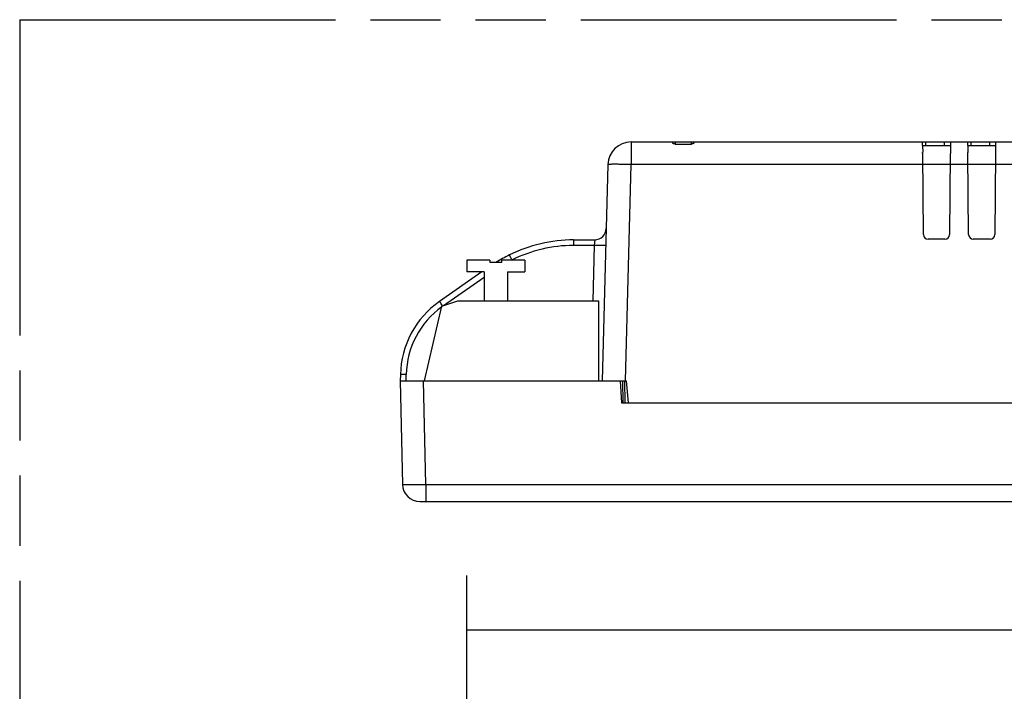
# Model space of a CAD drawing. Header units: millimetres. Extents: x 0 to 210, y 0 to 297.
# Tile 8 of 27: x 50 to 77, y 164 to 183. Entities that reach past the tile are written whole.
import ezdxf
from ezdxf.enums import TextEntityAlignment as Align

# ---------------------------------------------------------------- set-up
doc = ezdxf.new("R2010")
doc.units = ezdxf.units.MM
doc.header["$LTSCALE"] = 19.36
doc.linetypes.add('PHANTOM', pattern=[0.8, 0.45, -0.05, 0.1, -0.05, 0.1, -0.05])
doc.layers.get('0').update_dxf_attribs({"linetype": 'CONTINUOUS'})
doc.layers.add('DEFAULT_3', color=7, linetype='PHANTOM')
doc.layers.add('Z_DIM_2D', color=7, linetype='CONTINUOUS')
doc.styles.add('TEXTSTYLE_3', font='helveticaneueltw1g-ltcn.otf')
doc.dimstyles.new('DIMSTYLE_4', dxfattribs={"dimtxt": 2.1, "dimasz": 3.5, "dimexe": 1.5, "dimexo": 0, "dimgap": 0.525, "dimtad": 1, "dimdec": 1, "dimlfac": 3.125, "dimdsep": 46, "dimtxsty": 'TEXTSTYLE_3', "dimcen": 0.09, "dimclrt": 5, "dimadec": 0, "dimazin": 0, "dimtp": 0.5, "dimtm": 0.5, "dimtfac": 1, "dimtdec": 1, "dimtofl": 0, "dimtmove": 0, "dimatfit": 3, "dimfxl": 0, "dimtolj": 1, "dimarcsym": 0})

# ---------------------------------------------------------------- blocks, each defined once
blk = doc.blocks.new('*D6')
at = {"layer": 'Z_DIM_2D', "color": 2, "linetype": 'Continuous'}
for p, q in [((62.467, 151.31), (62.467, 167.338)), ((101.67, 151.31), (101.67, 167.338)), ((62.467, 165.838), (82.069, 165.838)), ((101.67, 165.838), (82.069, 165.838))]:
    blk.add_line(p, q, dxfattribs=at)
at = {"layer": 'Z_DIM_2D', "color": 5, "linetype": 'Continuous', "style": 'TEXTSTYLE_3'}
blk.add_text('122.5', height=2.1, dxfattribs=at).set_placement((82.069, 166.363), align=Align.CENTER)
blk = doc.blocks.new('_NONE')

msp = doc.modelspace()

# ---------------------------------------------------------------- linework, layer by layer
at = {"color": 9, "linetype": 'Continuous'}
for p, q in [((67.00311, 179.30478), (67.00311, 178.68153)), ((68.2176, 179.30478), (68.2176, 179.24762)), ((68.6656, 179.24762), (68.6656, 179.30478)), ((75.12563, 179.30478), (75.12563, 179.20878)), ((75.63877, 179.30478), (75.63877, 179.20878)), ((76.38051, 179.30478), (76.38051, 179.20878)), ((76.89365, 179.30478), (76.89365, 179.20878)), ((66.84682, 172.71278), (67.00311, 178.68153)), ((75.05349, 178.68153), (67.00311, 178.68153)), ((75.80718, 178.67902), (75.05349, 178.67902)), ((76.30149, 178.68153), (75.80718, 178.68153)), ((77.05518, 178.67902), (76.30149, 178.67902)), ((77.54949, 178.68153), (77.05518, 178.68153)), ((65.41699, 176.60332), (65.41699, 176.44813)), ((65.98496, 176.44813), (65.41699, 176.44813)), ((65.98496, 176.44813), (65.94496, 174.92078)), ((65.99718, 176.60332), (65.98496, 176.44813)), ((61.82058, 174.78768), (62.94769, 175.57752)), ((61.79874, 174.78642), (61.80219, 174.78152)), ((60.79291, 172.71278), (60.79656, 172.88684)), ((66.84152, 172.10478), (66.8309, 172.71278)), ((61.33333, 169.85473), (61.33333, 169.38478)), ((61.33333, 169.85473), (102.51934, 169.85473))]:
    msp.add_line(p, q, dxfattribs=at)
at = {"color": 7, "linetype": 'Continuous'}
for p, q in [((67.00311, 179.30478), (102.39434, 179.30478)), ((68.1536, 179.2726), (68.1536, 179.30478)), ((68.2176, 179.24762), (68.6656, 179.24762)), ((68.7296, 179.30478), (68.7296, 179.2726)), ((75.04718, 179.20878), (75.04718, 179.30478)), ((75.04801, 179.20878), (75.8135, 179.20878)), ((75.04882, 179.20879), (75.05055, 179.01588)), ((75.8135, 179.30478), (75.8135, 178.98483)), ((76.29518, 179.20878), (76.29518, 179.30478)), ((76.29601, 179.20878), (77.0615, 179.20878)), ((76.29682, 179.20879), (76.29855, 179.01588)), ((77.0615, 179.30478), (77.0615, 178.98483)), ((75.04718, 178.98481), (75.04718, 179.01586)), ((75.07036, 176.74857), (75.05083, 178.98484)), ((75.80985, 178.98483), (75.79031, 176.74857)), ((75.80985, 178.98487), (75.80985, 178.98483)), ((76.29518, 178.98481), (76.29518, 179.01586)), ((76.31836, 176.74857), (76.29883, 178.98484)), ((77.05785, 178.98483), (77.03831, 176.74857)), ((77.05785, 178.98487), (77.05785, 178.98483)), ((66.36333, 178.68153), (66.20703, 172.71278)), ((65.41699, 176.60332), (65.99718, 176.60332)), ((75.66232, 176.62171), (75.19836, 176.62171)), ((76.91032, 176.62171), (76.44636, 176.62171)), ((62.46769, 176.04078), (62.46769, 175.72078)), ((63.10769, 176.04078), (62.46769, 176.04078)), ((63.10769, 176.04078), (63.10769, 175.97678)), ((63.42769, 175.97678), (63.10769, 175.97678)), ((63.42769, 176.04078), (63.42769, 175.97678)), ((64.06769, 176.04078), (63.42769, 176.04078)), ((64.06769, 176.04078), (64.06769, 175.72078)), ((62.8804, 175.72078), (61.7139, 174.90334)), ((62.94769, 175.72078), (62.46769, 175.72078)), ((62.94769, 175.72078), (62.94769, 174.92078)), ((63.58769, 175.72078), (63.58769, 174.92078)), ((63.58769, 175.72078), (64.06769, 175.72078)), ((61.30234, 172.71278), (61.78234, 174.77483)), ((61.78234, 174.77483), (62.21666, 174.92078)), ((62.21666, 174.92078), (66.10234, 174.92078)), ((66.10234, 174.92078), (66.10234, 172.71278)), ((60.63722, 172.88601), (60.6336, 172.71283)), ((60.6336, 172.7128), (60.69347, 169.85473)), ((60.6336, 172.71278), (66.86562, 172.71278)), ((61.33333, 169.85473), (61.27102, 172.71278)), ((66.703, 172.71278), (66.7349, 172.10478)), ((66.7669, 172.71278), (66.77752, 172.10478)), ((66.86562, 172.71278), (66.91881, 172.10478)), ((66.7349, 172.10478), (102.56652, 172.10478)), ((60.69347, 169.85473), (60.69601, 169.81446)), ((61.17336, 169.38478), (102.67931, 169.38478))]:
    msp.add_line(p, q, dxfattribs=at)
for centre, radius, start, end in [((67.00311, 178.66478), 0.64, 90, 178.5), ((65.99718, 176.92332), 0.32, 270, 358.5), ((75.19837, 176.74972), 0.12801, 180.515949, 269.994812), ((75.6623, 176.74972), 0.12801, 270.005037, 359.483902), ((76.44637, 176.74972), 0.12801, 180.515949, 269.994812), ((76.9103, 176.74972), 0.12801, 270.005037, 359.483902), ((65.41699, 172.63532), 3.968, 90, 116.51632), ((66.00597, 171.45486), 5.28723, 116.516313, 121.196754), ((63.16467, 172.83306), 2.528, 125.021316, 178.800002), ((61.17336, 169.86478), 0.48, 181.199993, 269.999982)]:
    msp.add_arc(centre, radius, start, end, dxfattribs=at)
at = {"color": 9, "linetype": 'Continuous'}
for centre, radius, start, end in [((65.41666, 172.64089), 3.80724, 89.994964, 116.52116), ((66.00214, 171.4667), 5.1193, 116.51631, 116.680476), ((63.16469, 172.83719), 2.36866, 125.852413, 178.79892), ((54.42484, 169.60594), 9.01176, 35.089675, 35.480677)]:
    msp.add_arc(centre, radius, start, end, dxfattribs=at)
at = {"color": 7, "linetype": 'Continuous'}
for points, knots in [([(68.2176, 179.24762), (68.20205, 179.24762), (68.18063, 179.25104), (68.15943, 179.2618), (68.1536, 179.26939), (68.1536, 179.2726)], [0, 0, 0, 0, 0.64822461, 0.86594656, 1, 1, 1, 1]), ([(68.7296, 179.2726), (68.7296, 179.26939), (68.72379, 179.26181), (68.70258, 179.25105), (68.68116, 179.24762), (68.6656, 179.24762)], [0, 0, 0, 0, 0.13398565, 0.35170193, 1, 1, 1, 1]), ([(60.69347, 169.85473), (60.69349, 169.85361), (60.6997, 169.85343), (60.70707, 169.85188), (60.72338, 169.85137), (60.74402, 169.85047), (60.77097, 169.84993), (60.81713, 169.84929), (60.88679, 169.84907), (60.98248, 169.84947), (61.09167, 169.85057), (61.21014, 169.85231), (61.29174, 169.85386), (61.33333, 169.85473)], [0, 0, 0, 0, 0.00523473, 0.01975805, 0.04366635, 0.07675109, 0.11870898, 0.16914709, 0.29343279, 0.44485979, 0.6175929, 0.80506873, 1, 1, 1, 1])]:
    msp.add_open_spline(points, degree=3, knots=knots, dxfattribs=at)
at = {"color": 9, "linetype": 'Continuous'}
for points, knots in [([(67.00311, 178.68153), (66.96153, 178.68262), (66.87996, 178.68455), (66.76152, 178.68673), (66.65235, 178.68809), (66.55668, 178.6886), (66.48703, 178.68832), (66.44087, 178.68753), (66.41393, 178.68682), (66.39323, 178.68581), (66.37703, 178.6849), (66.3694, 178.68343), (66.36336, 178.6827), (66.36333, 178.68153)], [0, 0, 0, 0, 0.19485289, 0.38224866, 0.55490838, 0.70627498, 0.8305214, 0.880951, 0.9229103, 0.95600939, 0.97995178, 0.99454715, 1, 1, 1, 1]), ([(66.30485, 176.44813), (66.30483, 176.44762), (66.30224, 176.44721), (66.29877, 176.44655), (66.29128, 176.44606), (66.2759, 176.44529), (66.24858, 176.44479), (66.20787, 176.44457), (66.15788, 176.44487), (66.08251, 176.44584), (66.02419, 176.4471), (65.98496, 176.44813)], [0, 0, 0, 0, 0.00472185, 0.01761635, 0.03956599, 0.07119459, 0.16428329, 0.29373232, 0.45349243, 0.63232482, 1, 1, 1, 1]), ([(63.71662, 176.04749), (63.70804, 176.06468), (63.69526, 176.09014), (63.67865, 176.12292), (63.66763, 176.14453), (63.65855, 176.16201), (63.65246, 176.17379), (63.64885, 176.18024), (63.64719, 176.18354), (63.64614, 176.18473), (63.64567, 176.18601), (63.64547, 176.18591)], [0, 0, 0, 0, 0.37017777, 0.54901685, 0.70832631, 0.83721215, 0.92981975, 0.96127343, 0.9830683, 0.99576904, 1, 1, 1, 1]), ([(61.7139, 174.90334), (61.71424, 174.90358), (61.71546, 174.90127), (61.71777, 174.89934), (61.72183, 174.8935), (61.7274, 174.88628), (61.73455, 174.87643), (61.7467, 174.85974), (61.75639, 174.84619), (61.76322, 174.83662)], [0, 0, 0, 0, 0.01488387, 0.06019247, 0.13880294, 0.25230138, 0.39866596, 0.57514079, 1, 1, 1, 1]), ([(60.79655, 172.88684), (60.77701, 172.88725), (60.74793, 172.88774), (60.71046, 172.88799), (60.68539, 172.8881), (60.66559, 172.88762), (60.64972, 172.88789), (60.64304, 172.88632), (60.63724, 172.88693), (60.63722, 172.88601)], [0, 0, 0, 0, 0.36773686, 0.54660685, 0.70640305, 0.83588187, 0.92899149, 0.98257273, 1, 1, 1, 1])]:
    msp.add_open_spline(points, degree=3, knots=knots, dxfattribs=at)
at = {"layer": 'DEFAULT_3', "color": 91, "linetype": 'PHANTOM', "true_color": 0x80ff80}
for q in [(50.12864, 132.68), (150.12864, 182.68)]:
    msp.add_line((50.12864, 182.68), q, dxfattribs=at)

# ---------------------------------------------------------------- dimensions: what is measured, and where the dimension line sits
at = {"layer": 'Z_DIM_2D', "color": 2, "linetype": 'Continuous'}
dim = msp.add_linear_dim(base=(101.67034, 165.83812), p1=(62.46714, 151.30954), p2=(101.67034, 151.30954), dimstyle='DIMSTYLE_4', override={"dimblk1": 'NONE', "dimblk2": 'NONE', "dimsah": 1}, dxfattribs=at)
dim.commit()
dim.dimension.update_dxf_attribs({"geometry": '*D6', "text_midpoint": (82.11184, 165.83812), "dimtype": 160})

doc.saveas('drawing.dxf')
